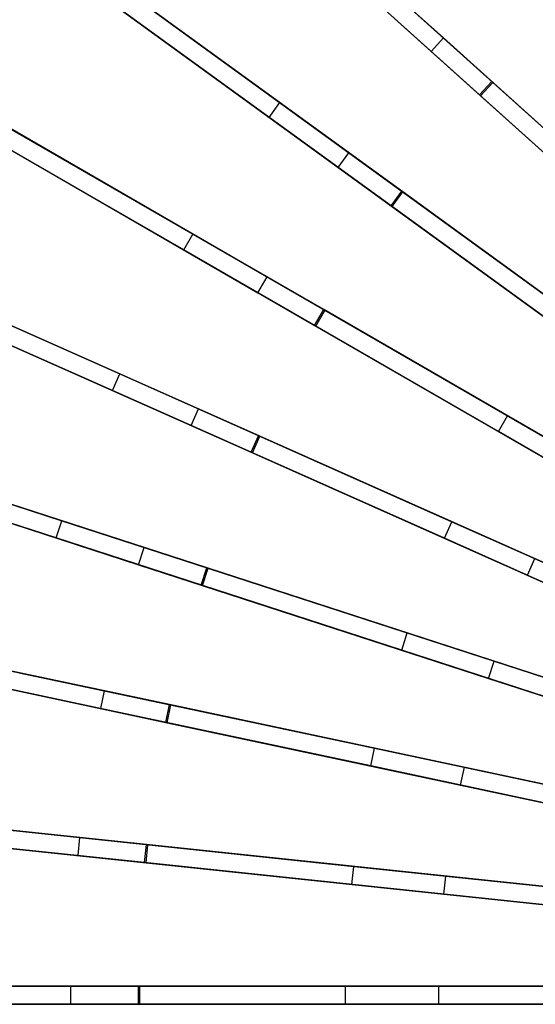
# Model space of a CAD drawing. Extents: x 1 to 71.1, y -35.1 to 35.1.
# Tile 23 of 85: x 23.9 to 28.1, y -0.1 to 8. Entities that reach past the tile are written whole.
import ezdxf

# ---------------------------------------------------------------- set-up
doc = ezdxf.new("R2010")
doc.units = 0
doc.header["$LTSCALE"] = 2.54
doc.layers.get('0').update_dxf_attribs({"color": 13, "linetype": 'CONTINUOUS'})

# ---------------------------------------------------------------- blocks, each defined once
blk = doc.blocks.new('LPUMPKIN_L_444_STL')
at = {"color": 0}
for p, q in [((27.7729, 7.5342, 49.0212), (24.4309, 10.5433, 48.1671)), ((27.7729, 7.5342, 49.0212), (24.4309, 10.5433, 48.1671)), ((27.7814, 7.5265, 48.871), (24.4435, 10.5319, 48.0172)), ((27.7814, 7.5265, 48.871), (24.4435, 10.5319, 48.0172)), ((27.6725, 7.4227, 49.0212), (24.3305, 10.4318, 48.1671)), ((27.6725, 7.4227, 49.0212), (24.3305, 10.4318, 48.1671)), ((24.3431, 10.4205, 48.0172), (27.681, 7.415, 48.871)), ((24.3431, 10.4205, 48.0172), (27.681, 7.415, 48.871)), ((25.2085, 9.8432, 12.9588), (27.3744, 7.8929, 12.2449)), ((25.2085, 9.8432, 12.9588), (27.3744, 7.8929, 12.2449)), ((25.1081, 9.7317, 12.9588), (27.2741, 7.7814, 12.2449)), ((25.1081, 9.7317, 12.9588), (27.2741, 7.7814, 12.2449)), ((27.0309, 6.6297, 49.0212), (23.3928, 9.2729, 48.1672)), ((27.0309, 6.6297, 49.0212), (23.3928, 9.2729, 48.1672)), ((27.0401, 6.623, 48.8711), (23.4065, 9.263, 48.0173)), ((27.0401, 6.623, 48.8711), (23.4065, 9.263, 48.0173)), ((26.9427, 6.5084, 49.0212), (23.3046, 9.1516, 48.1672)), ((26.9427, 6.5084, 49.0212), (23.3046, 9.1516, 48.1672)), ((23.3184, 9.1416, 48.0173), (26.952, 6.5017, 48.8711)), ((23.3184, 9.1416, 48.0173), (26.952, 6.5017, 48.8711)), ((23.6981, 9.0511, 13.3316), (26.0265, 7.3594, 12.5387)), ((23.6981, 9.0511, 13.3316), (26.0265, 7.3594, 12.5387)), ((25.9384, 7.2381, 12.5387), (23.6099, 8.9298, 13.3316)), ((25.9384, 7.2381, 12.5387), (23.6099, 8.9298, 13.3316)), ((24.2386, 8.6584, 12.9589), (26.5964, 6.9454, 12.245)), ((24.2386, 8.6584, 12.9589), (26.5964, 6.9454, 12.245)), ((24.1504, 8.5371, 12.9589), (26.5083, 6.824, 12.245)), ((24.1504, 8.5371, 12.9589), (26.5083, 6.824, 12.245)), ((26.8517, 8.3636, 12.5384), (29.0778, 6.3592, 12.0694)), ((26.8517, 8.3636, 12.5384), (29.0778, 6.3592, 12.0694)), ((28.9775, 6.2477, 12.0694), (26.7514, 8.2521, 12.5384)), ((28.9775, 6.2477, 12.0694), (26.7514, 8.2521, 12.5384)), ((26.3878, 5.6525, 49.0214), (22.4937, 7.9008, 48.1674)), ((26.3878, 5.6525, 49.0214), (22.4937, 7.9008, 48.1674)), ((26.3977, 5.6468, 48.8712), (22.5084, 7.8924, 48.0176)), ((26.3977, 5.6468, 48.8712), (22.5084, 7.8924, 48.0176)), ((27.2741, 7.7814, 12.2449), (27.3744, 7.8929, 12.2449)), ((27.2741, 7.7814, 12.2449), (27.3744, 7.8929, 12.2449)), ((27.3744, 7.8929, 12.2449), (29.6296, 5.8624, 11.8542)), ((27.3744, 7.8929, 12.2449), (29.6296, 5.8624, 11.8542)), ((26.3128, 5.5226, 49.0214), (22.4187, 7.7709, 48.1674)), ((26.3128, 5.5226, 49.0214), (22.4187, 7.7709, 48.1674)), ((22.4334, 7.7625, 48.0176), (26.3227, 5.5169, 48.8712)), ((22.4334, 7.7625, 48.0176), (26.3227, 5.5169, 48.8712)), ((22.8172, 7.714, 13.3325), (25.3095, 6.2751, 12.5394)), ((22.8172, 7.714, 13.3325), (25.3095, 6.2751, 12.5394)), ((27.2741, 7.7814, 12.2449), (29.5292, 5.7509, 11.8542)), ((27.2741, 7.7814, 12.2449), (29.5292, 5.7509, 11.8542)), ((25.2345, 6.1452, 12.5394), (22.7422, 7.5841, 13.3325)), ((25.2345, 6.1452, 12.5394), (22.7422, 7.5841, 13.3325)), ((27.6725, 7.4227, 49.0212), (27.7729, 7.5342, 49.0212)), ((27.6725, 7.4227, 49.0212), (27.7729, 7.5342, 49.0212)), ((27.681, 7.415, 48.871), (27.7814, 7.5265, 48.871)), ((27.681, 7.415, 48.871), (27.7814, 7.5265, 48.871)), ((31.0856, 4.5514, 49.6028), (27.7729, 7.5342, 49.0212)), ((31.0856, 4.5514, 49.6028), (27.7729, 7.5342, 49.0212)), ((31.0911, 4.5464, 49.4527), (27.7814, 7.5265, 48.871)), ((31.0911, 4.5464, 49.4527), (27.7814, 7.5265, 48.871)), ((30.9852, 4.4399, 49.6028), (27.6725, 7.4227, 49.0212)), ((30.9852, 4.4399, 49.6028), (27.6725, 7.4227, 49.0212)), ((27.681, 7.415, 48.871), (30.9907, 4.4349, 49.4527)), ((27.681, 7.415, 48.871), (30.9907, 4.4349, 49.4527)), ((23.3976, 7.379, 12.9591), (25.9213, 5.9219, 12.2451)), ((23.3976, 7.379, 12.9591), (25.9213, 5.9219, 12.2451)), ((25.9384, 7.2381, 12.5387), (26.0265, 7.3594, 12.5387)), ((25.9384, 7.2381, 12.5387), (26.0265, 7.3594, 12.5387)), ((26.0265, 7.3594, 12.5387), (28.4498, 5.5988, 12.0696)), ((26.0265, 7.3594, 12.5387), (28.4498, 5.5988, 12.0696)), ((23.3226, 7.2491, 12.9591), (25.8463, 5.792, 12.2451)), ((23.3226, 7.2491, 12.9591), (25.8463, 5.792, 12.2451)), ((28.3616, 5.4775, 12.0696), (25.9384, 7.2381, 12.5387)), ((28.3616, 5.4775, 12.0696), (25.9384, 7.2381, 12.5387)), ((26.5083, 6.824, 12.245), (26.5964, 6.9454, 12.245)), ((26.5083, 6.824, 12.245), (26.5964, 6.9454, 12.245)), ((26.5964, 6.9454, 12.245), (29.0513, 5.1618, 11.8542)), ((26.5964, 6.9454, 12.245), (29.0513, 5.1618, 11.8542)), ((26.5083, 6.824, 12.245), (28.9632, 5.0404, 11.8542)), ((26.5083, 6.824, 12.245), (28.9632, 5.0404, 11.8542)), ((26.9427, 6.5084, 49.0212), (27.0309, 6.6297, 49.0212)), ((26.9427, 6.5084, 49.0212), (27.0309, 6.6297, 49.0212)), ((26.952, 6.5017, 48.8711), (27.0401, 6.623, 48.8711)), ((26.952, 6.5017, 48.8711), (27.0401, 6.623, 48.8711)), ((30.6371, 4.0097, 49.6028), (27.0309, 6.6297, 49.0212)), ((30.6371, 4.0097, 49.6028), (27.0309, 6.6297, 49.0212)), ((30.6431, 4.0053, 49.4528), (27.0401, 6.623, 48.8711)), ((30.6431, 4.0053, 49.4528), (27.0401, 6.623, 48.8711)), ((30.5489, 3.8883, 49.6028), (26.9427, 6.5084, 49.0212)), ((30.5489, 3.8883, 49.6028), (26.9427, 6.5084, 49.0212)), ((26.952, 6.5017, 48.8711), (30.5549, 3.884, 49.4528)), ((26.952, 6.5017, 48.8711), (30.5549, 3.884, 49.4528)), ((25.8508, 4.6134, 49.0215), (21.7434, 6.4422, 48.1678)), ((25.8508, 4.6134, 49.0215), (21.7434, 6.4422, 48.1678)), ((25.8612, 4.6088, 48.8714), (21.7589, 6.4353, 48.0179)), ((25.8612, 4.6088, 48.8714), (21.7589, 6.4353, 48.0179)), ((25.7898, 4.4764, 49.0215), (21.6823, 6.3051, 48.1678)), ((25.7898, 4.4764, 49.0215), (21.6823, 6.3051, 48.1678)), ((21.6978, 6.2982, 48.0179), (25.8002, 4.4717, 48.8714)), ((21.6978, 6.2982, 48.0179), (25.8002, 4.4717, 48.8714)), ((22.0798, 6.2924, 13.3338), (24.7083, 5.1221, 12.5403)), ((22.0798, 6.2924, 13.3338), (24.7083, 5.1221, 12.5403)), ((25.2345, 6.1452, 12.5394), (25.3095, 6.2751, 12.5394)), ((25.2345, 6.1452, 12.5394), (25.3095, 6.2751, 12.5394)), ((25.3095, 6.2751, 12.5394), (27.9031, 4.7777, 12.0699)), ((25.3095, 6.2751, 12.5394), (27.9031, 4.7777, 12.0699)), ((24.6473, 4.9851, 12.5403), (22.0188, 6.1554, 13.3338)), ((24.6473, 4.9851, 12.5403), (22.0188, 6.1554, 13.3338)), ((27.8281, 4.6478, 12.0699), (25.2345, 6.1452, 12.5394)), ((27.8281, 4.6478, 12.0699), (25.2345, 6.1452, 12.5394)), ((22.6946, 6.0187, 12.9594), (25.3565, 4.8335, 12.2454)), ((22.6946, 6.0187, 12.9594), (25.3565, 4.8335, 12.2454)), ((22.6336, 5.8816, 12.9594), (25.2955, 4.6965, 12.2454)), ((22.6336, 5.8816, 12.9594), (25.2955, 4.6965, 12.2454)), ((25.8463, 5.792, 12.2451), (25.9213, 5.9219, 12.2451)), ((25.8463, 5.792, 12.2451), (25.9213, 5.9219, 12.2451)), ((25.9213, 5.9219, 12.2451), (28.549, 4.4048, 11.8543)), ((25.9213, 5.9219, 12.2451), (28.549, 4.4048, 11.8543)), ((25.8463, 5.792, 12.2451), (28.474, 4.2749, 11.8543)), ((25.8463, 5.792, 12.2451), (28.474, 4.2749, 11.8543)), ((26.3128, 5.5226, 49.0214), (26.3878, 5.6525, 49.0214)), ((26.3128, 5.5226, 49.0214), (26.3878, 5.6525, 49.0214)), ((26.3227, 5.5169, 48.8712), (26.3977, 5.6468, 48.8712)), ((26.3227, 5.5169, 48.8712), (26.3977, 5.6468, 48.8712)), ((30.2478, 3.424, 49.6028), (26.3878, 5.6525, 49.0214)), ((30.2478, 3.424, 49.6028), (26.3878, 5.6525, 49.0214)), ((30.2542, 3.4203, 49.4528), (26.3977, 5.6468, 48.8712)), ((30.2542, 3.4203, 49.4528), (26.3977, 5.6468, 48.8712)), ((30.1728, 3.2941, 49.6028), (26.3128, 5.5226, 49.0214)), ((30.1728, 3.2941, 49.6028), (26.3128, 5.5226, 49.0214)), ((26.3227, 5.5169, 48.8712), (30.1792, 3.2904, 49.4528)), ((26.3227, 5.5169, 48.8712), (30.1792, 3.2904, 49.4528)), ((24.6473, 4.9851, 12.5403), (24.7083, 5.1221, 12.5403)), ((24.6473, 4.9851, 12.5403), (24.7083, 5.1221, 12.5403)), ((24.7083, 5.1221, 12.5403), (27.4438, 3.9042, 12.0704)), ((24.7083, 5.1221, 12.5403), (27.4438, 3.9042, 12.0704)), ((27.3828, 3.7671, 12.0704), (24.6473, 4.9851, 12.5403)), ((27.3828, 3.7671, 12.0704), (24.6473, 4.9851, 12.5403)), ((25.4256, 3.5239, 49.0218), (21.1501, 4.9131, 48.1682)), ((25.4256, 3.5239, 49.0218), (21.1501, 4.9131, 48.1682)), ((25.4365, 3.5203, 48.8716), (21.1662, 4.9079, 48.0183)), ((25.4365, 3.5203, 48.8716), (21.1662, 4.9079, 48.0183)), ((21.4938, 4.8014, 13.3354), (24.2297, 3.9125, 12.5415)), ((21.4938, 4.8014, 13.3354), (24.2297, 3.9125, 12.5415)), ((25.2955, 4.6965, 12.2454), (25.3565, 4.8335, 12.2454)), ((25.2955, 4.6965, 12.2454), (25.3565, 4.8335, 12.2454)), ((25.3565, 4.8335, 12.2454), (28.1279, 3.5996, 11.8545)), ((25.3565, 4.8335, 12.2454), (28.1279, 3.5996, 11.8545)), ((25.3793, 3.3812, 49.0218), (21.1037, 4.7704, 48.1682)), ((25.3793, 3.3812, 49.0218), (21.1037, 4.7704, 48.1682)), ((21.1199, 4.7652, 48.0183), (25.3902, 3.3777, 48.8716)), ((21.1199, 4.7652, 48.0183), (25.3902, 3.3777, 48.8716)), ((27.8281, 4.6478, 12.0699), (27.9031, 4.7777, 12.0699)), ((27.8281, 4.6478, 12.0699), (27.9031, 4.7777, 12.0699)), ((27.9031, 4.7777, 12.0699), (30.455, 3.3044, 11.924)), ((27.9031, 4.7777, 12.0699), (30.455, 3.3044, 11.924)), ((24.1833, 3.7698, 12.5415), (21.4475, 4.6587, 13.3354)), ((24.1833, 3.7698, 12.5415), (21.4475, 4.6587, 13.3354)), ((25.2955, 4.6965, 12.2454), (28.0669, 3.4626, 11.8545)), ((25.2955, 4.6965, 12.2454), (28.0669, 3.4626, 11.8545)), ((30.38, 3.1745, 11.924), (27.8281, 4.6478, 12.0699)), ((30.38, 3.1745, 11.924), (27.8281, 4.6478, 12.0699)), ((22.1374, 4.5923, 12.9598), (24.9081, 3.692, 12.2457)), ((22.1374, 4.5923, 12.9598), (24.9081, 3.692, 12.2457)), ((25.7898, 4.4764, 49.0215), (25.8508, 4.6134, 49.0215)), ((25.7898, 4.4764, 49.0215), (25.8508, 4.6134, 49.0215)), ((25.8002, 4.4717, 48.8714), (25.8612, 4.6088, 48.8714)), ((25.8002, 4.4717, 48.8714), (25.8612, 4.6088, 48.8714)), ((29.9221, 2.8008, 49.6029), (25.8508, 4.6134, 49.0215)), ((29.9221, 2.8008, 49.6029), (25.8508, 4.6134, 49.0215)), ((29.9288, 2.7978, 49.4529), (25.8612, 4.6088, 48.8714)), ((29.9288, 2.7978, 49.4529), (25.8612, 4.6088, 48.8714)), ((29.8611, 2.6637, 49.6029), (25.7898, 4.4764, 49.0215)), ((29.8611, 2.6637, 49.6029), (25.7898, 4.4764, 49.0215)), ((25.8002, 4.4717, 48.8714), (29.8678, 2.6607, 49.4529)), ((25.8002, 4.4717, 48.8714), (29.8678, 2.6607, 49.4529)), ((22.091, 4.4496, 12.9598), (24.8617, 3.5494, 12.2457)), ((22.091, 4.4496, 12.9598), (24.8617, 3.5494, 12.2457)), ((24.1833, 3.7698, 12.5415), (24.2297, 3.9125, 12.5415)), ((24.1833, 3.7698, 12.5415), (24.2297, 3.9125, 12.5415)), ((24.2297, 3.9125, 12.5415), (27.0768, 2.9874, 12.071)), ((24.2297, 3.9125, 12.5415), (27.0768, 2.9874, 12.071)), ((27.3828, 3.7671, 12.0704), (27.4438, 3.9042, 12.0704)), ((27.3828, 3.7671, 12.0704), (27.4438, 3.9042, 12.0704)), ((27.4438, 3.9042, 12.0704), (30.1401, 2.7037, 11.924)), ((27.4438, 3.9042, 12.0704), (30.1401, 2.7037, 11.924)), ((27.0305, 2.8447, 12.071), (24.1833, 3.7698, 12.5415)), ((27.0305, 2.8447, 12.071), (24.1833, 3.7698, 12.5415)), ((30.0791, 2.5667, 11.924), (27.3828, 3.7671, 12.0704)), ((30.0791, 2.5667, 11.924), (27.3828, 3.7671, 12.0704)), ((24.8617, 3.5494, 12.2457), (24.9081, 3.692, 12.2457)), ((24.8617, 3.5494, 12.2457), (24.9081, 3.692, 12.2457)), ((24.9081, 3.692, 12.2457), (27.7928, 2.7547, 11.8546)), ((24.9081, 3.692, 12.2457), (27.7928, 2.7547, 11.8546)), ((28.0669, 3.4626, 11.8545), (28.1279, 3.5996, 11.8545)), ((28.0669, 3.4626, 11.8545), (28.1279, 3.5996, 11.8545)), ((28.1279, 3.5996, 11.8545), (30.1393, 2.7041, 11.774)), ((28.1279, 3.5996, 11.8545), (30.1393, 2.7041, 11.774)), ((24.8617, 3.5494, 12.2457), (27.7465, 2.6121, 11.8546)), ((24.8617, 3.5494, 12.2457), (27.7465, 2.6121, 11.8546)), ((25.3793, 3.3812, 49.0218), (25.4256, 3.5239, 49.0218)), ((25.3793, 3.3812, 49.0218), (25.4256, 3.5239, 49.0218)), ((25.3902, 3.3777, 48.8716), (25.4365, 3.5203, 48.8716)), ((25.3902, 3.3777, 48.8716), (25.4365, 3.5203, 48.8716)), ((29.6634, 2.1469, 49.603), (25.4256, 3.5239, 49.0218)), ((29.6634, 2.1469, 49.603), (25.4256, 3.5239, 49.0218)), ((29.6705, 2.1447, 49.4529), (25.4365, 3.5203, 48.8716)), ((29.6705, 2.1447, 49.4529), (25.4365, 3.5203, 48.8716)), ((28.0669, 3.4626, 11.8545), (30.0783, 2.567, 11.774)), ((28.0669, 3.4626, 11.8545), (30.0783, 2.567, 11.774)), ((25.1169, 2.396, 49.022), (20.7203, 3.3305, 48.1687)), ((25.1169, 2.396, 49.022), (20.7203, 3.3305, 48.1687)), ((29.6171, 2.0043, 49.603), (25.3793, 3.3812, 49.0218)), ((29.6171, 2.0043, 49.603), (25.3793, 3.3812, 49.0218)), ((25.3902, 3.3777, 48.8716), (29.6241, 2.002, 49.4529)), ((25.3902, 3.3777, 48.8716), (29.6241, 2.002, 49.4529)), ((25.1281, 2.3936, 48.8719), (20.7368, 3.327, 48.0188)), ((25.1281, 2.3936, 48.8719), (20.7368, 3.327, 48.0188)), ((25.0857, 2.2492, 49.022), (20.6891, 3.1838, 48.1687)), ((25.0857, 2.2492, 49.022), (20.6891, 3.1838, 48.1687)), ((20.7057, 3.1803, 48.0188), (25.0969, 2.2469, 48.8719)), ((20.7057, 3.1803, 48.0188), (25.0969, 2.2469, 48.8719)), ((21.7321, 3.1154, 12.9602), (24.5812, 2.5098, 12.2461)), ((21.7321, 3.1154, 12.9602), (24.5812, 2.5098, 12.2461)), ((21.7009, 2.9687, 12.9602), (24.55, 2.3631, 12.2461)), ((21.7009, 2.9687, 12.9602), (24.55, 2.3631, 12.2461)), ((27.0305, 2.8447, 12.071), (27.0768, 2.9874, 12.071)), ((27.0305, 2.8447, 12.071), (27.0768, 2.9874, 12.071)), ((27.0768, 2.9874, 12.071), (29.8898, 2.0734, 11.924)), ((27.0768, 2.9874, 12.071), (29.8898, 2.0734, 11.924)), ((29.8434, 1.9307, 11.924), (27.0305, 2.8447, 12.071)), ((29.8434, 1.9307, 11.924), (27.0305, 2.8447, 12.071)), ((27.7465, 2.6121, 11.8546), (27.7928, 2.7547, 11.8546)), ((27.7465, 2.6121, 11.8546), (27.7928, 2.7547, 11.8546)), ((27.7928, 2.7547, 11.8546), (29.8889, 2.0737, 11.774)), ((27.7928, 2.7547, 11.8546), (29.8889, 2.0737, 11.774)), ((23.8791, 2.6591, 12.5429), (26.8066, 2.0368, 12.0718)), ((23.8791, 2.6591, 12.5429), (26.8066, 2.0368, 12.0718)), ((27.7465, 2.6121, 11.8546), (29.8426, 1.931, 11.774)), ((27.7465, 2.6121, 11.8546), (29.8426, 1.931, 11.774)), ((26.7754, 1.8901, 12.0718), (23.8479, 2.5124, 12.5429)), ((26.7754, 1.8901, 12.0718), (23.8479, 2.5124, 12.5429)), ((24.55, 2.3631, 12.2461), (24.5812, 2.5098, 12.2461)), ((24.55, 2.3631, 12.2461), (24.5812, 2.5098, 12.2461)), ((24.5812, 2.5098, 12.2461), (27.5474, 1.8793, 11.8548)), ((24.5812, 2.5098, 12.2461), (27.5474, 1.8793, 11.8548)), ((24.55, 2.3631, 12.2461), (27.5163, 1.7326, 11.8548)), ((24.55, 2.3631, 12.2461), (27.5163, 1.7326, 11.8548)), ((25.0857, 2.2492, 49.022), (25.1169, 2.396, 49.022)), ((25.0857, 2.2492, 49.022), (25.1169, 2.396, 49.022)), ((25.0969, 2.2469, 48.8719), (25.1281, 2.3936, 48.8719)), ((25.0969, 2.2469, 48.8719), (25.1281, 2.3936, 48.8719)), ((29.4746, 1.4697, 49.603), (25.1169, 2.396, 49.022)), ((29.4746, 1.4697, 49.603), (25.1169, 2.396, 49.022)), ((29.4819, 1.4682, 49.453), (25.1281, 2.3936, 48.8719)), ((29.4819, 1.4682, 49.453), (25.1281, 2.3936, 48.8719)), ((29.4435, 1.323, 49.603), (25.0857, 2.2492, 49.022)), ((29.4435, 1.323, 49.603), (25.0857, 2.2492, 49.022)), ((25.0969, 2.2469, 48.8719), (29.4507, 1.3214, 49.453)), ((25.0969, 2.2469, 48.8719), (29.4507, 1.3214, 49.453)), ((26.7754, 1.8901, 12.0718), (26.8066, 2.0368, 12.0718)), ((26.7754, 1.8901, 12.0718), (26.8066, 2.0368, 12.0718)), ((26.8066, 2.0368, 12.0718), (29.7066, 1.4204, 11.924)), ((26.8066, 2.0368, 12.0718), (29.7066, 1.4204, 11.924)), ((29.6755, 1.2737, 11.924), (26.7754, 1.8901, 12.0718)), ((29.6755, 1.2737, 11.924), (26.7754, 1.8901, 12.0718)), ((27.5163, 1.7326, 11.8548), (27.5474, 1.8793, 11.8548)), ((27.5163, 1.7326, 11.8548), (27.5474, 1.8793, 11.8548)), ((27.5474, 1.8793, 11.8548), (29.7058, 1.4206, 11.774)), ((27.5474, 1.8793, 11.8548), (29.7058, 1.4206, 11.774)), ((24.928, 1.2421, 49.0223), (20.4585, 1.7119, 48.1693)), ((24.928, 1.2421, 49.0223), (20.4585, 1.7119, 48.1693)), ((24.9394, 1.2409, 48.8722), (20.4753, 1.7101, 48.0194)), ((24.9394, 1.2409, 48.8722), (20.4753, 1.7101, 48.0194)), ((27.5163, 1.7326, 11.8548), (29.6746, 1.2738, 11.774)), ((27.5163, 1.7326, 11.8548), (29.6746, 1.2738, 11.774)), ((24.9124, 1.0929, 49.0223), (20.4428, 1.5627, 48.1693)), ((24.9124, 1.0929, 49.0223), (20.4428, 1.5627, 48.1693)), ((20.4597, 1.5609, 48.0194), (24.9237, 1.0917, 48.8722)), ((20.4597, 1.5609, 48.0194), (24.9237, 1.0917, 48.8722)), ((21.4833, 1.6042, 12.9607), (24.3794, 1.2998, 12.2465)), ((21.4833, 1.6042, 12.9607), (24.3794, 1.2998, 12.2465)), ((21.4676, 1.455, 12.9607), (24.3637, 1.1506, 12.2465)), ((21.4676, 1.455, 12.9607), (24.3637, 1.1506, 12.2465)), ((23.6607, 1.3753, 12.5444), (26.6363, 1.0626, 12.0726)), ((23.6607, 1.3753, 12.5444), (26.6363, 1.0626, 12.0726)), ((24.3637, 1.1506, 12.2465), (24.3794, 1.2998, 12.2465)), ((24.3637, 1.1506, 12.2465), (24.3794, 1.2998, 12.2465)), ((24.3794, 1.2998, 12.2465), (27.3946, 0.9829, 11.855)), ((24.3794, 1.2998, 12.2465), (27.3946, 0.9829, 11.855)), ((26.6206, 0.9134, 12.0726), (23.645, 1.2261, 12.5444)), ((26.6206, 0.9134, 12.0726), (23.645, 1.2261, 12.5444)), ((24.9124, 1.0929, 49.0223), (24.928, 1.2421, 49.0223)), ((24.9124, 1.0929, 49.0223), (24.928, 1.2421, 49.0223)), ((24.9237, 1.0917, 48.8722), (24.9394, 1.2409, 48.8722)), ((24.9237, 1.0917, 48.8722), (24.9394, 1.2409, 48.8722)), ((29.3578, 0.7765, 49.6031), (24.928, 1.2421, 49.0223)), ((29.3578, 0.7765, 49.6031), (24.928, 1.2421, 49.0223)), ((29.3652, 0.7757, 49.4531), (24.9394, 1.2409, 48.8722)), ((29.3652, 0.7757, 49.4531), (24.9394, 1.2409, 48.8722)), ((24.3637, 1.1506, 12.2465), (27.3789, 0.8337, 11.855)), ((24.3637, 1.1506, 12.2465), (27.3789, 0.8337, 11.855)), ((29.3421, 0.6273, 49.6031), (24.9124, 1.0929, 49.0223)), ((29.3421, 0.6273, 49.6031), (24.9124, 1.0929, 49.0223)), ((24.9237, 1.0917, 48.8722), (29.3495, 0.6266, 49.4531)), ((24.9237, 1.0917, 48.8722), (29.3495, 0.6266, 49.4531)), ((26.6206, 0.9134, 12.0726), (26.6363, 1.0626, 12.0726)), ((26.6206, 0.9134, 12.0726), (26.6363, 1.0626, 12.0726)), ((26.6363, 1.0626, 12.0726), (29.5928, 0.7518, 11.924)), ((26.6363, 1.0626, 12.0726), (29.5928, 0.7518, 11.924)), ((27.3789, 0.8337, 11.855), (27.3946, 0.9829, 11.855)), ((27.3789, 0.8337, 11.855), (27.3946, 0.9829, 11.855)), ((27.3946, 0.9829, 11.855), (29.5919, 0.7519, 11.774)), ((27.3946, 0.9829, 11.855), (29.5919, 0.7519, 11.774)), ((29.5771, 0.6026, 11.924), (26.6206, 0.9134, 12.0726)), ((29.5771, 0.6026, 11.924), (26.6206, 0.9134, 12.0726)), ((27.3789, 0.8337, 11.855), (29.5763, 0.6027, 11.774)), ((27.3789, 0.8337, 11.855), (29.5763, 0.6027, 11.774)), ((24.8609, 0.075, 49.0226), (20.3674, 0.075, 48.1698)), ((24.8609, 0.075, 49.0226), (20.3674, 0.075, 48.1698)), ((24.8723, 0.075, 48.8725), (20.3844, 0.075, 48.0199)), ((24.8723, 0.075, 48.8725), (20.3844, 0.075, 48.0199)), ((21.3937, 0.075, 12.9611), (24.3051, 0.075, 12.2469)), ((21.3937, 0.075, 12.9611), (24.3051, 0.075, 12.2469)), ((23.5773, 0.075, 12.546), (26.5684, 0.075, 12.0734)), ((23.5773, 0.075, 12.546), (26.5684, 0.075, 12.0734)), ((24.3051, -0.075, 12.2469), (24.3051, 0.075, 12.2469)), ((24.3051, 0.075, 12.2469), (27.3362, 0.075, 11.8553)), ((24.3051, -0.075, 12.2469), (24.3051, 0.075, 12.2469)), ((24.3051, 0.075, 12.2469), (27.3362, 0.075, 11.8553)), ((24.8609, -0.075, 49.0226), (24.8609, 0.075, 49.0226)), ((29.3141, 0.075, 49.6032), (24.8609, 0.075, 49.0226)), ((24.8609, -0.075, 49.0226), (24.8609, 0.075, 49.0226)), ((29.3141, 0.075, 49.6032), (24.8609, 0.075, 49.0226)), ((29.3215, 0.075, 49.4532), (24.8723, 0.075, 48.8725)), ((24.8723, -0.075, 48.8725), (24.8723, 0.075, 48.8725)), ((29.3215, 0.075, 49.4532), (24.8723, 0.075, 48.8725)), ((24.8723, -0.075, 48.8725), (24.8723, 0.075, 48.8725)), ((26.5684, 0.075, 12.0734), (29.5495, 0.075, 11.924)), ((26.5684, -0.075, 12.0734), (26.5684, 0.075, 12.0734)), ((26.5684, 0.075, 12.0734), (29.5495, 0.075, 11.924)), ((26.5684, -0.075, 12.0734), (26.5684, 0.075, 12.0734)), ((27.3362, -0.075, 11.8553), (27.3362, 0.075, 11.8553)), ((27.3362, 0.075, 11.8553), (29.5486, 0.075, 11.774)), ((27.3362, -0.075, 11.8553), (27.3362, 0.075, 11.8553)), ((27.3362, 0.075, 11.8553), (29.5486, 0.075, 11.774)), ((24.8609, -0.075, 49.0226), (20.3674, -0.075, 48.1698)), ((24.8609, -0.075, 49.0226), (20.3674, -0.075, 48.1698)), ((20.3844, -0.075, 48.0199), (24.8723, -0.075, 48.8725)), ((20.3844, -0.075, 48.0199), (24.8723, -0.075, 48.8725)), ((21.3937, -0.075, 12.9611), (24.3051, -0.075, 12.2469)), ((21.3937, -0.075, 12.9611), (24.3051, -0.075, 12.2469)), ((26.5684, -0.075, 12.0734), (23.5773, -0.075, 12.546)), ((26.5684, -0.075, 12.0734), (23.5773, -0.075, 12.546)), ((24.3051, -0.075, 12.2469), (27.3362, -0.075, 11.8553)), ((24.3051, -0.075, 12.2469), (27.3362, -0.075, 11.8553)), ((29.3141, -0.075, 49.6032), (24.8609, -0.075, 49.0226)), ((29.3141, -0.075, 49.6032), (24.8609, -0.075, 49.0226)), ((24.8723, -0.075, 48.8725), (29.3215, -0.075, 49.4532)), ((24.8723, -0.075, 48.8725), (29.3215, -0.075, 49.4532)), ((29.5495, -0.075, 11.924), (26.5684, -0.075, 12.0734)), ((29.5495, -0.075, 11.924), (26.5684, -0.075, 12.0734)), ((27.3362, -0.075, 11.8553), (29.5486, -0.075, 11.774)), ((27.3362, -0.075, 11.8553), (29.5486, -0.075, 11.774))]:
    blk.add_line(p, q, dxfattribs=at)

msp = doc.modelspace()

# ---------------------------------------------------------------- block references
at = {"color": 253}
msp.add_blockref('LPUMPKIN_L_444_STL', (0, 0), dxfattribs=at)

doc.saveas('drawing.dxf')
